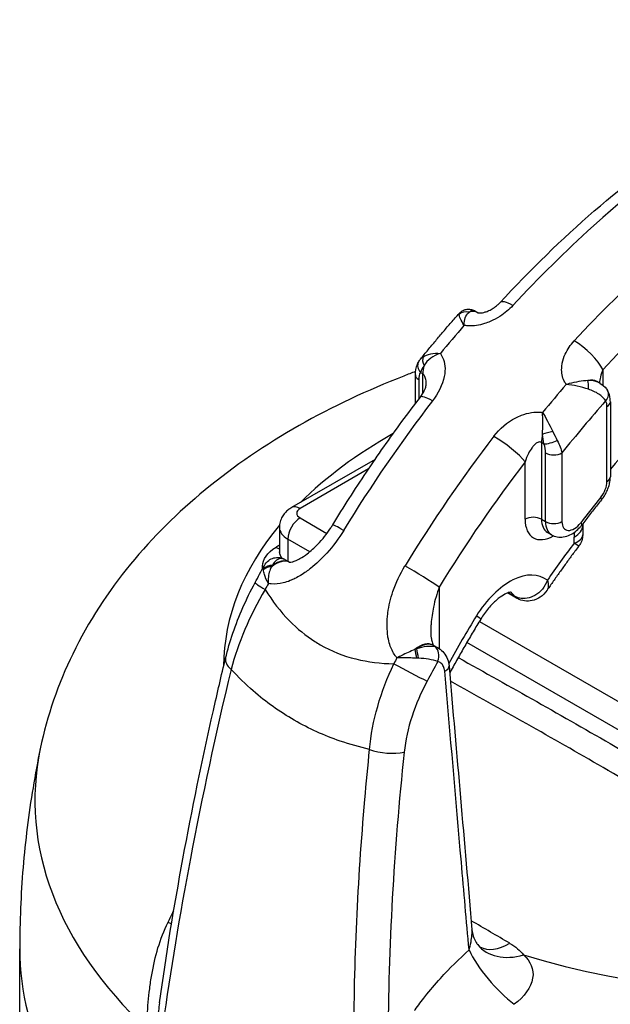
# Model space of a CAD drawing. Header units: millimetres. Extents: x 0 to 5940, y 0 to 4200.
# Tile 8 of 54: x 453 to 520, y 680 to 790. Entities that reach past the tile are written whole.
import ezdxf

# ---------------------------------------------------------------- set-up
doc = ezdxf.new("R2010")
doc.units = ezdxf.units.MM
doc.header["$LTSCALE"] = 50
doc.layers.add('02-LINIE-035', color=2, linetype='CONTINUOUS')

msp = doc.modelspace()

# ---------------------------------------------------------------- linework, layer by layer
at = {"layer": '02-LINIE-035'}
for p, q in [((502.66, 757.47), (502.66, 757.47)), ((504.43, 757.76), (504.79, 757.55)), ((515.03, 753.67), (515.03, 753.67)), ((514.51, 752.71), (514.51, 752.71)), ((500.97, 752.09), (500.97, 752.09)), ((497.75, 747.35), (497.75, 750.57)), ((498.59, 750.68), (498.31, 750.84)), ((498.46, 751.2), (498.46, 751.2)), ((498.59, 748.49), (498.59, 750.68)), ((518.82, 751.16), (518.82, 749.43)), ((498.13, 750.04), (498.13, 747.85)), ((518.53, 749.62), (518.14, 749.84)), ((518.44, 749.67), (518.44, 749.67)), ((519.28, 738.6), (519.28, 747.03)), ((519.66, 747.56), (519.66, 739.13)), ((512.2, 742.82), (511.92, 742.98)), ((511.92, 742.98), (511.92, 734.35)), ((512.38, 734.09), (512.38, 741.81)), ((514.22, 741.81), (514.22, 734.09)), ((493.23, 741.08), (483.83, 735.66)), ((510.08, 734.35), (510.08, 740.79)), ((492.49, 740), (484.8, 735.56)), ((484.8, 734.5), (487.81, 732.76)), ((511.92, 734.35), (512.38, 734.09)), ((516.55, 733.66), (516.55, 732.59)), ((482.47, 733.44), (482.47, 730.68)), ((513.05, 732.6), (512.59, 732.87)), ((483.43, 732.11), (483.43, 729.63)), ((485.88, 730.69), (483.43, 732.11)), ((515.6, 731.67), (515.6, 732.34)), ((483.6, 729.52), (483.61, 729.52)), ((487.2, 729.93), (487.2, 729.93)), ((485.33, 728.35), (485.33, 728.35)), ((481.22, 727.66), (481.22, 727.66)), ((481.99, 727.07), (481.99, 727.07)), ((500.43, 726.73), (500.43, 719.8)), ((509.11, 725.5), (508.12, 726.07)), ((508.88, 725.72), (508.21, 726.1)), ((494.99, 725.44), (494.99, 725.44)), ((500.08, 725.68), (500.08, 725.68)), ((499.53, 722.81), (499.53, 722.81)), ((504.94, 722.87), (558.34, 692.04)), ((556.96, 689.65), (503.53, 720.5)), ((499.83, 720.16), (499.76, 720.2)), ((497.02, 718.77), (497.02, 718.77)), ((500.43, 718.3), (500.43, 718.3)), ((471.78, 692.5), (471.78, 692.5)), ((453.28, 667.96), (453.28, 686.07)), ((468.99, 680.02), (468.99, 680.01))]:
    msp.add_line(p, q, dxfattribs=at)
for centre, major_axis, ratio, start_param, end_param in [((536.28, 701.33), (48.75, 84.44), 0.57735, 0.373881, 1.196915), ((543.18, 697.35), (48.75, 84.44), 0.57735, 0.373881, 1.196915), ((545.47, 696.02), (47.13, 81.62), 0.57735, 0.373881, 1.196915), ((509.62, 756.47), (-2.39, 2.21), 0.29821, 5.361994, 6.283185), ((509.62, 756.47), (-2.39, 2.21), 0.29821, 0.000001, 0.000073), ((503.56, 756.47), (-1.23, 0.41), 0.915067, 4.814936, 5.792637), ((503.19, 754.73), (1.63, 2.81), 0.57735, 0.014661, 0.513636), ((533.98, 702.65), (-48.75, -84.44), 0.57735, 4.389576, 4.433121), ((516.52, 752.49), (-2.39, 2.21), 0.29821, 3.791198, 5.361994), ((499.59, 751.77), (-0.81, 1.01), 0.631812, 0.263609, 1.24131), ((499.23, 751.37), (-1.13, 0.63), 0.772096, 0.000073, 1.139656), ((500.89, 752), (1.63, 2.81), 0.57735, 2.025798, 2.356194), ((499.05, 750.57), (-1.3, 0), 0.57735, 0.000051, 0.785398), ((500.25, 748.54), (1.64, -2.63), 0.511331, 3.415522, 3.827513), ((545.47, 696.02), (48.75, 84.44), 0.57735, 1.247984, 1.291528), ((516.52, 747.03), (1.63, 2.81), 0.57735, 0, 0.513636), ((516.89, 748.78), (-0.14, -1.29), 0.228407, 1.73916, 2.716861), ((500.89, 746.1), (-2.58, 1.98), 0.182625, 5.340016, 6.282955), ((500.89, 746.1), (-2.58, 1.98), 0.182625, 6.282955, 6.283185), ((518.22, 748.18), (1.13, 0.64), 0.7722, 5.143099, 6.283185), ((518.22, 748.18), (1.13, 0.64), 0.7722, 6.283184, 6.283475), ((536.28, 701.33), (-48.75, -84.44), 0.57735, 4.486812, 4.669125), ((547.77, 694.69), (-47.12, -81.62), 0.57735, 4.371136, 4.454576), ((517.9, 746.23), (0.98, 1.69), 0.57735, 5.497787, 5.952278), ((518.36, 747.56), (1.3, 0), 0.57735, 5.497787, 6.283185), ((539.73, 717.78), (63.53, 0), 0.57735, 2.346202, 2.61457), ((543.18, 697.35), (48.75, 84.44), 0.57735, 1.345219, 1.527532), ((507.79, 742.12), (-2.58, 1.98), 0.182625, 3.76922, 5.340016), ((514.22, 744.31), (1.63, 2.81), 0.57735, 2.025798, 2.356194), ((512.92, 744.07), (1.26, 0.31), 0.054848, 1.338915, 2.316616), ((513.12, 743.35), (1.23, 0.42), 0.265582, 3.783665, 5.10744), ((510.26, 742.76), (-1.51, 2.3), 0.648484, 3.922022, 4.334013), ((513.3, 742.34), (-1.3, 0), 0.57735, 0.785398, 2.356194), ((545.47, 696.02), (-47.13, -81.62), 0.57735, 4.486812, 4.669125), ((518.36, 739.13), (1.3, 0), 0.57735, 5.497787, 6.283185), ((517.9, 737.81), (0.98, 1.69), 0.57735, 4.446188, 5.497787), ((484.8, 733.97), (-0.97, 1.69), 0.57735, 5.497787, 6.283185), ((547.77, 694.69), (41.6, 72.05), 0.57735, 1.304595, 1.349138), ((517.66, 737.35), (1.01, -0.82), 0.214794, 0, 0.632482), ((485.72, 735.03), (-1.3, 0), 0.57735, 5.497787, 7.068583), ((539.73, 717.78), (63.53, 0), 0.57735, 4.223791, 6.771784), ((539.73, 717.78), (-63.53, 0), 0.57735, 5.834613, 6.281219), ((484.8, 732.91), (0.98, 1.69), 0.57735, 0.785398, 2.356194), ((491.24, 732.04), (-2.77, 1.69), 0.035314, 5.32831, 6.283185), ((491.24, 732.04), (-2.77, 1.69), 0.035314, 0.000006, 0.000014), ((511, 733.82), (1.3, 0), 0.57735, 0.785398, 2.356194), ((513.3, 736.21), (-2.28, -3.94), 0.57735, 5.497787, 7.063668), ((514.22, 735.68), (-1.63, -2.81), 0.57735, 5.497787, 6.283185), ((513.3, 734.62), (-1.3, 0), 0.57735, 0.785398, 2.356194), ((514.68, 735.42), (-1.63, -2.81), 0.57735, 5.497787, 6.283185), ((515.6, 734.88), (-0.98, -1.69), 0.57735, 5.497787, 7.632323), ((513.3, 733.66), (3.25, 0), 0.57735, 5.497787, 6.283185), ((515.42, 734.49), (1.03, -0.79), 0.179505, 0, 0.627204), ((485.72, 733.44), (-3.25, 0), 0.57735, 0, 0.785398), ((521.11, 735.52), (3.9, 6.75), 0.57735, 2.271931, 2.356194), ((451.01, -1164.78), (1234.92, 2022.29), 0.560465, 0.809457, 0.809684), ((545.47, 696.02), (38.67, 66.99), 0.57735, 1.363241, 1.430449), ((482.05, 732.8), (-0.99, 1.68), 0.571393, 2.375198, 2.655651), ((481.8, 728.18), (-1.27, 0.26), 0.744342, 4.95737, 5.900022), ((482.05, 726.67), (1.63, 2.81), 0.57735, 0.037529, 0.980206), ((483.14, 726.29), (0.41, -3.73), 0.514355, 3.776186, 3.83706), ((481.98, 726.71), (1.62, 2.81), 0.57735, 0, 0.916477), ((482.28, 728.74), (0.15, 1.29), 0.876883, 6.283118, 6.283408), ((482.28, 728.74), (0.15, 1.29), 0.876883, 5.959402, 6.283119), ((481.78, 728.08), (-1.29, 0.19), 0.714896, 4.958318, 5.823433), ((483.02, 726.23), (-2.09, 3.11), 0.329742, 0.421911, 0.482726), ((498.13, 728.06), (-2.77, 1.69), 0.035314, 3.757514, 5.32831), ((508.35, 720.97), (3.9, 6.75), 0.57735, 6.19328, 7.814518), ((482.59, 725.69), (-2.86, 1.54), 0.052609, 0, 0.954648), ((531.56, 704.06), (-49.15, -84.2), 0.566028, 4.768395, 4.776132), ((482.05, 728.6), (-0.94, -1.7), 0.590119, 0.867385, 0.867391), ((506.06, 722.3), (2.27, 3.94), 0.57735, 6.001009, 6.229117), ((510.08, 727.19), (-0.98, -1.69), 0.57735, 6.001009, 6.283185), ((510.08, 727.19), (-0.98, -1.69), 0.57735, 0, 0.000019), ((545.47, 696.02), (42.58, 73.74), 0.57735, 1.531332, 1.604262), ((502.31, 724.82), (2.78, -1.69), 0.032214, 0, 0.615847), ((498.13, 717.38), (1.63, 2.81), 0.57735, 0.00195, 0.980206), ((498.2, 717.34), (1.63, 2.81), 0.57735, 0, 0.916477), ((497.8, 717.83), (-3.41, -1.57), 0.480695, 4.464921, 4.525795), ((497.87, 718.79), (0.24, -1.28), 0.002112, 3.886894, 4.752009), ((498.02, 718.82), (0.21, -1.28), 0.049348, 1.493131, 2.435784), ((498.13, 717.38), (1.63, 2.81), 0.57735, 0, 0.00195), ((499.44, 718.84), (0.32, 1.26), 0.708533, 4.516071, 6.050082), ((479.58, 717.99), (-3.16, 0.76), 0.484148, 0.000009, 0.765102), ((479.58, 717.99), (-3.16, 0.76), 0.484148, 0.000492, 0.0005), ((547.88, 694.64), (48.33, 84.67), 0.588554, 1.621188, 1.628925), ((497.05, 717.35), (-2.88, 1.51), 0.046872, 0.954244, 2.372268), ((497.81, 717.69), (-3.74, 0.14), 0.281208, 4.644695, 4.70551), ((550.41, 692.69), (-47.66, -83.38), 0.586247, 4.739455, 4.765471), ((500.24, 717.76), (1.3, 0.11), 0.513484, 5.347582, 6.283185), ((500.24, 717.76), (1.3, 0.11), 0.513484, 0.000019, 0.000063), ((539.73, 717.78), (-63.53, 0), 0.57735, 0.080916, 0.08092), ((539.73, 674.39), (80.6, 0), 0.57735, 2.050103, 2.050333), ((539.73, 672.8), (-78.65, 0), 0.57735, 5.156667, 5.157034), ((539.73, 672.8), (78, 0), 0.57735, 2.011978, 2.012354), ((539.73, 702.74), (-84.74, 0), 0.57735, 6.163705, 6.833678), ((494.51, 709.37), (-3.23, 0.34), 0.396001, 0.982871, 2.271001), ((539.73, 702.74), (84.74, 0), 0.57735, 4.161897, 6.402666), ((539.73, 704.86), (-20.8, 0), 0.57735, 6.160909, 6.165817), ((539.73, 703.58), (-20.8, 0), 0.57735, 6.068929, 6.073494), ((465.62, 691.12), (-5.76, 3.01), 0.044483, 3.774971, 3.884302), ((330.06, -1322.88), (989.84, -2145.64), 0.632179, 2.404801, 2.4074), ((539.73, 686.07), (-86.45, 0), 0.57735, 0, 0.577313), ((509.83, 690.61), (-5.08, -4.06), 0.728972, 0.000152, 1.056604), ((508.27, 691.92), (-3.28, -5.61), 0.573477, 0.005462, 0.814031), ((507.86, 683.61), (4.31, -4.87), 0.317939, 3.956849, 5.278377)]:
    msp.add_ellipse(centre, major_axis=major_axis, ratio=ratio, start_param=start_param, end_param=end_param, dxfattribs=at)
for points, knots in [([(507.24, 758.67), (510.67, 762.38), (514.22, 765.84), (521.5, 772.16), (525.23, 775.02), (532.75, 780.09), (536.55, 782.28), (544.14, 785.94), (547.94, 787.41), (555.42, 789.55), (559.11, 790.23), (562.7, 790.49)], [5.8716685, 5.8716685, 5.8716685, 5.8716685, 6.0362752, 6.0362752, 6.2008819, 6.2008819, 6.3654887, 6.3654887, 6.5300954, 6.5300954, 6.6947022, 6.6947022, 6.6947022, 6.6947022]), ([(569.89, 768.85), (566.9, 768.93), (563.72, 768.58), (557.08, 767.03), (553.63, 765.81), (546.6, 762.54), (543.02, 760.47), (535.89, 755.57), (532.35, 752.72), (525.72, 746.62), (522.62, 743.42), (519.66, 739.99)], [5.8021221, 5.8021221, 5.8021221, 5.8021221, 5.9945474, 5.9945474, 6.1869727, 6.1869727, 6.379398, 6.379398, 6.5718232, 6.5718232, 6.748362, 6.748362, 6.748362, 6.748362]), ([(502.66, 757.47), (502.76, 757.59), (502.88, 757.69), (503.16, 757.85), (503.31, 757.91), (503.62, 757.96), (503.78, 757.96), (504.09, 757.91), (504.24, 757.86), (504.39, 757.79), (504.39, 757.78), (504.4, 757.78)], [0, 0, 0, 0, 0.0781181, 0.0781181, 0.1544699, 0.1544699, 0.2299652, 0.2299652, 0.3053778, 0.3053778, 0.3094394, 0.3094394, 0.3094394, 0.3094394]), ([(508.7, 758.37), (508.28, 757.91), (507.79, 757.5), (507.25, 757.15), (506.9, 756.93), (506.54, 756.74), (506.17, 756.58), (505.96, 756.49), (505.74, 756.41), (505.52, 756.34), (504.91, 756.15), (504.3, 756.06), (503.72, 756.08), (503.59, 756.09), (503.46, 756.1), (503.33, 756.12), (503.29, 756.12), (503.25, 756.13), (503.22, 756.13)], [0, 0, 0, 0, 0.306395, 0.306395, 0.306395, 0.5, 0.5, 0.5, 0.610594, 0.610594, 0.610594, 0.910773, 0.910773, 0.910773, 0.979965, 0.979965, 0.979965, 1, 1, 1, 1]), ([(504.78, 757.56), (504.78, 757.56), (504.78, 757.56), (504.78, 757.56), (504.8, 757.55), (504.9, 757.54), (504.96, 757.53), (505.11, 757.54), (505.2, 757.55), (505.39, 757.58), (505.5, 757.61), (505.74, 757.68), (505.88, 757.74), (506.18, 757.87), (506.34, 757.96), (506.68, 758.18), (506.85, 758.3), (507.08, 758.51), (507.16, 758.59), (507.24, 758.67)], [0.0612237, 0.0612237, 0.0612237, 0.0612237, 0.0667296, 0.0667296, 0.1269097, 0.1269097, 0.1807125, 0.1807125, 0.2327356, 0.2327356, 0.2889057, 0.2889057, 0.3565845, 0.3565845, 0.4415029, 0.4415029, 0.5415251, 0.5415251, 0.5999234, 0.5999234, 0.5999234, 0.5999234]), ([(498.34, 752.35), (498.61, 752.7), (498.89, 753.04), (499.46, 753.73), (499.74, 754.07), (500.32, 754.76), (500.61, 755.11), (501.19, 755.79), (501.48, 756.13), (502.07, 756.8), (502.36, 757.14), (502.66, 757.47)], [5.7631005, 5.7631005, 5.7631005, 5.7631005, 5.77719567, 5.77719567, 5.79159793, 5.79159793, 5.80600019, 5.80600019, 5.82040245, 5.82040245, 5.83480471, 5.83480471, 5.83480471, 5.83480471]), ([(503.22, 756.13), (503.22, 756.78), (503.4, 757.32), (503.74, 757.59), (503.76, 757.61), (503.78, 757.62), (503.81, 757.64)], [0, 0, 0, 0, 0.939344, 0.939344, 0.939344, 1, 1, 1, 1]), ([(503.81, 757.64), (503.96, 757.79), (504.13, 757.85), (504.29, 757.82), (504.33, 757.81), (504.38, 757.79), (504.43, 757.76)], [0, 0, 0, 0, 0.4821138, 0.4821138, 0.4821138, 0.6173022, 0.6173022, 0.6173022, 0.6173022]), ([(514.71, 749.5), (514.62, 749.62), (514.54, 749.74), (514.48, 749.87), (514.26, 750.31), (514.17, 750.81), (514.19, 751.33), (514.2, 751.52), (514.22, 751.71), (514.26, 751.91), (514.33, 752.24), (514.44, 752.58), (514.6, 752.91), (514.84, 753.44), (515.18, 753.93), (515.6, 754.39)], [0, 0, 0, 0, 0.089157, 0.089157, 0.089157, 0.389381, 0.389381, 0.389381, 0.5, 0.5, 0.5, 0.693605, 0.693605, 0.693605, 1, 1, 1, 1]), ([(500.56, 752.98), (500.95, 752.43), (501.12, 751.74), (501.07, 751.01), (501.06, 750.81), (501.03, 750.6), (500.99, 750.4), (500.8, 749.45), (500.33, 748.5), (499.67, 747.65)], [0, 0, 0, 0, 0.392187, 0.392187, 0.392187, 0.5, 0.5, 0.5, 1, 1, 1, 1]), ([(497.75, 750.57), (497.75, 750.99), (497.82, 751.41), (498.02, 751.86), (498.06, 751.93), (498.1, 752)], [0.0000065, 0.0000065, 0.0000065, 0.0000065, 0.2156807, 0.2156807, 0.2579024, 0.2579024, 0.2579024, 0.2579024]), ([(497.77, 750.95), (497.33, 750.78), (496.89, 750.62), (488.27, 747.25), (480.68, 743.06), (468.04, 732.64), (462.79, 726.52), (457.62, 715.87), (456.36, 712.29), (455.59, 708.57)], [6.072469, 6.072469, 6.072469, 6.072469, 6.0920305, 6.0920305, 6.457626, 6.457626, 6.7953469, 6.7953469, 6.9491027, 6.9491027, 6.9491027, 6.9491027]), ([(498.97, 749.53), (498.97, 749.66), (498.97, 749.79), (498.95, 749.92), (498.93, 750.09), (498.89, 750.25), (498.82, 750.4), (498.8, 750.45), (498.77, 750.51), (498.73, 750.55), (498.69, 750.6), (498.64, 750.65), (498.59, 750.68)], [0.6252702, 0.6252702, 0.6252702, 0.6252702, 0.7361303, 0.7361303, 0.7361303, 0.8817592, 0.8817592, 0.8817592, 0.9381904, 0.9381904, 0.9381904, 1, 1, 1, 1]), ([(518.82, 751.16), (518.7, 750.9), (518.61, 750.62), (518.55, 750.34), (518.55, 750.33), (518.54, 750.32), (518.54, 750.31), (518.49, 750.1), (518.46, 749.89), (518.44, 749.67)], [0, 0, 0, 0, 0.2863778, 0.2863778, 0.2863778, 0.2956402, 0.2956402, 0.2956402, 0.508708, 0.508708, 0.508708, 0.508708]), ([(498.31, 748.08), (498.49, 748.31), (498.64, 748.56), (498.8, 748.89), (498.85, 748.99), (498.9, 749.16), (498.92, 749.23), (498.96, 749.39), (498.97, 749.48), (498.97, 749.52), (498.97, 749.53), (498.97, 749.53)], [0, 0, 0, 0, 0.1413332, 0.1413332, 0.2070496, 0.2070496, 0.2588629, 0.2588629, 0.3463711, 0.3463711, 0.3557073, 0.3557073, 0.3557073, 0.3557073]), ([(517.13, 749.94), (516.5, 749.91), (515.74, 749.77), (515.03, 749.59), (514.92, 749.56), (514.81, 749.53), (514.71, 749.5)], [0, 0, 0, 0, 0.865199, 0.865199, 0.865199, 1, 1, 1, 1]), ([(518.52, 749.62), (518.44, 749.67), (518.36, 749.71), (518.27, 749.75), (517.94, 749.88), (517.55, 749.94), (517.13, 749.94)], [0.3818224, 0.3818224, 0.3818224, 0.3818224, 0.5178862, 0.5178862, 0.5178862, 1, 1, 1, 1]), ([(518.52, 749.62), (518.79, 749.47), (519.03, 749.27), (519.26, 748.96), (519.31, 748.89), (519.35, 748.81)], [0, 0, 0, 0, 0.1518432, 0.1518432, 0.1926469, 0.1926469, 0.1926469, 0.1926469]), ([(488.47, 733.73), (489.07, 734.73), (489.69, 735.72), (490.95, 737.68), (491.59, 738.66), (492.89, 740.59), (493.54, 741.55), (494.88, 743.45), (495.55, 744.39), (496.92, 746.25), (497.61, 747.17), (498.31, 748.08)], [5.5410516, 5.5410516, 5.5410516, 5.5410516, 5.5775141, 5.5775141, 5.6139767, 5.6139767, 5.6504392, 5.6504392, 5.6869018, 5.6869018, 5.7233644, 5.7233644, 5.7233644, 5.7233644]), ([(519.14, 747.65), (518.98, 747.92), (518.71, 748.19), (518.35, 748.42), (518.03, 748.64), (517.63, 748.82), (517.2, 748.96)], [0, 0, 0, 0, 0.518172, 0.518172, 0.518172, 1, 1, 1, 1]), ([(519.66, 747.56), (519.66, 747.64), (519.65, 747.73), (519.64, 747.89), (519.63, 747.98), (519.6, 748.14), (519.58, 748.23), (519.53, 748.4), (519.5, 748.48), (519.44, 748.65), (519.4, 748.73), (519.35, 748.81)], [4.712389, 4.712389, 4.712389, 4.712389, 4.8032871, 4.8032871, 4.8941852, 4.8941852, 4.9850833, 4.9850833, 5.0759815, 5.0759815, 5.1668796, 5.1668796, 5.1668796, 5.1668796]), ([(506.56, 743.67), (507.22, 744.52), (508.07, 745.25), (509.04, 745.75), (509.25, 745.86), (509.46, 745.96), (509.68, 746.04), (510.41, 746.32), (511.19, 746.44), (511.9, 746.37), (511.95, 746.36), (512, 746.36), (512.05, 746.35)], [0, 0, 0, 0, 0.5, 0.5, 0.5, 0.607782, 0.607782, 0.607782, 0.97431, 0.97431, 0.97431, 1, 1, 1, 1]), ([(511.92, 742.98), (511.87, 743.01), (511.81, 743.03), (511.76, 743.03), (511.71, 743.04), (511.65, 743.03), (511.6, 743.02), (511.47, 742.99), (511.35, 742.91), (511.24, 742.82), (511.14, 742.74), (511.04, 742.64), (510.95, 742.53), (510.92, 742.49), (510.89, 742.45), (510.86, 742.4), (510.71, 742.2), (510.58, 741.97), (510.46, 741.74), (510.31, 741.44), (510.19, 741.12), (510.08, 740.79)], [0, 0, 0, 0, 0.06181, 0.06181, 0.06181, 0.118241, 0.118241, 0.118241, 0.26387, 0.26387, 0.26387, 0.40093, 0.40093, 0.40093, 0.45041, 0.45041, 0.45041, 0.692235, 0.692235, 0.692235, 1, 1, 1, 1]), ([(518.67, 736.53), (518.79, 736.68), (518.9, 736.83), (519.1, 737.16), (519.19, 737.32), (519.35, 737.67), (519.42, 737.84), (519.53, 738.2), (519.58, 738.38), (519.64, 738.76), (519.66, 738.94), (519.66, 739.13)], [3.66079, 3.66079, 3.66079, 3.66079, 3.87111, 3.87111, 4.081429, 4.081429, 4.291749, 4.291749, 4.502069, 4.502069, 4.712389, 4.712389, 4.712389, 4.712389]), ([(518.67, 736.53), (518.52, 736.35), (518.37, 736.16), (518.07, 735.79), (517.92, 735.6), (517.63, 735.22), (517.48, 735.04), (517.18, 734.66), (517.04, 734.47), (516.74, 734.09), (516.6, 733.9), (516.45, 733.71)], [0.5191971, 0.5191971, 0.5191971, 0.5191971, 0.52810567, 0.52810567, 0.53701423, 0.53701423, 0.54592279, 0.54592279, 0.55483136, 0.55483136, 0.56373992, 0.56373992, 0.56373992, 0.56373992]), ([(483.83, 735.66), (483.7, 735.58), (483.58, 735.5), (483.34, 735.31), (483.22, 735.2), (482.99, 734.94), (482.88, 734.79), (482.69, 734.46), (482.61, 734.27), (482.5, 733.87), (482.47, 733.65), (482.47, 733.44)], [6.2831853, 6.2831853, 6.2831853, 6.2831853, 6.4402649, 6.4402649, 6.5973446, 6.5973446, 6.7544242, 6.7544242, 6.9115038, 6.9115038, 7.0685835, 7.0685835, 7.0685835, 7.0685835]), ([(483.58, 729.52), (483.58, 729.52), (483.58, 729.52), (483.59, 729.52), (483.61, 729.52), (483.69, 729.52), (483.78, 729.53), (483.99, 729.58), (484.11, 729.62), (484.41, 729.74), (484.59, 729.82), (485.05, 730.08), (485.32, 730.26), (486, 730.78), (486.41, 731.15), (487.32, 732.1), (487.81, 732.72), (488.32, 733.5), (488.39, 733.61), (488.47, 733.73)], [0.117799, 0.117799, 0.117799, 0.117799, 0.130174, 0.130174, 0.186792, 0.186792, 0.282567, 0.282567, 0.366249, 0.366249, 0.480903, 0.480903, 0.650273, 0.650273, 0.906783, 0.906783, 1.269207, 1.269207, 1.33394, 1.33394, 1.33394, 1.33394]), ([(513.05, 732.6), (513.25, 732.49), (513.47, 732.41), (513.93, 732.33), (514.16, 732.33), (514.64, 732.4), (514.89, 732.48), (515.34, 732.69), (515.54, 732.82), (515.92, 733.12), (516.09, 733.29), (516.32, 733.54), (516.39, 733.62), (516.45, 733.71)], [2.356194, 2.356194, 2.356194, 2.356194, 2.560446, 2.560446, 2.782058, 2.782058, 3.051885, 3.051885, 3.321713, 3.321713, 3.59154, 3.59154, 3.705333, 3.705333, 3.705333, 3.705333]), ([(489.69, 733.1), (489.13, 732.18), (488.49, 731.33), (487.79, 730.55), (487.22, 729.92), (486.61, 729.34), (485.97, 728.83), (485.81, 728.7), (485.65, 728.58), (485.48, 728.46), (485.07, 728.17), (484.65, 727.91), (484.21, 727.69), (484.03, 727.6), (483.85, 727.52), (483.67, 727.45), (483.41, 727.34), (483.15, 727.26), (482.88, 727.19), (482.43, 727.08), (481.99, 727.04), (481.55, 727.08), (481.44, 727.09), (481.34, 727.1), (481.23, 727.12)], [0, 0, 0, 0, 0.278174, 0.278174, 0.278174, 0.5, 0.5, 0.5, 0.555741, 0.555741, 0.555741, 0.693534, 0.693534, 0.693534, 0.75, 0.75, 0.75, 0.830443, 0.830443, 0.830443, 0.96621, 0.96621, 0.96621, 1, 1, 1, 1]), ([(515.6, 731.67), (516.19, 731.87), (516.55, 732.2), (516.55, 732.59), (516.55, 732.59), (516.55, 732.59)], [0, 0, 0, 0, 0.5, 0.5, 0.5024254, 0.5024254, 0.5024254, 0.5024254]), ([(516.55, 732.59), (516.55, 732.37), (516.51, 732.15), (516.37, 731.73), (516.27, 731.54), (516.14, 731.37)], [0, 0, 0, 0, 0.1028291, 0.1028291, 0.2034883, 0.2034883, 0.2034883, 0.2034883]), ([(480.59, 728.82), (480.58, 728.9), (480.57, 728.99), (480.57, 729.08), (480.57, 729.85), (481.12, 730.63), (482.09, 731.2)], [0.4439876, 0.4439876, 0.4439876, 0.4439876, 0.5, 0.5, 0.5, 1, 1, 1, 1]), ([(482.47, 730.61), (482.47, 730.61), (482.47, 730.62), (482.47, 730.65), (482.47, 730.67), (482.47, 730.68)], [0.3585459, 0.3585459, 0.3585459, 0.3585459, 0.4457921, 0.4457921, 0.4891178, 0.4891178, 0.4891178, 0.4891178]), ([(516.14, 731.37), (515.89, 731.04), (515.65, 730.71), (515.16, 730.06), (514.92, 729.73), (514.44, 729.06), (514.2, 728.73), (513.72, 728.06), (513.48, 727.72), (513.02, 727.05), (512.79, 726.72), (512.56, 726.39)], [0.57246545, 0.57246545, 0.57246545, 0.57246545, 0.5889535, 0.5889535, 0.60544154, 0.60544154, 0.62192958, 0.62192958, 0.63841763, 0.63841763, 0.65462, 0.65462, 0.65462, 0.65462]), ([(480.78, 729.15), (480.89, 729.36), (481.06, 729.56), (481.43, 729.85), (481.64, 729.95), (482.04, 730.05), (482.24, 730.06), (482.43, 730.04)], [0, 0, 0, 0, 0.1285491, 0.1285491, 0.2368365, 0.2368365, 0.3327304, 0.3327304, 0.3327304, 0.3327304]), ([(482.78, 729.93), (482.56, 729.96), (482.34, 729.9), (482.15, 729.75), (481.97, 729.62), (481.81, 729.42), (481.68, 729.17)], [0, 0, 0, 0, 0.517352, 0.517352, 0.517352, 1, 1, 1, 1]), ([(481.23, 727.12), (481.02, 727.48), (480.87, 727.83), (480.78, 728.14), (480.72, 728.33), (480.69, 728.5), (480.69, 728.66)], [0.0000677, 0.0000677, 0.0000677, 0.0000677, 0.6226663, 0.6226663, 0.6226663, 1, 1, 1, 1]), ([(481.6, 729.02), (481.49, 728.83), (481.39, 728.62), (481.33, 728.39), (481.27, 728.17), (481.23, 727.94), (481.22, 727.71), (481.21, 727.61), (481.21, 727.51), (481.21, 727.4), (481.21, 727.36), (481.22, 727.31), (481.22, 727.26), (481.22, 727.24), (481.22, 727.21), (481.22, 727.19), (481.23, 727.18), (481.23, 727.17), (481.23, 727.15), (481.23, 727.15), (481.23, 727.14), (481.23, 727.14), (481.23, 727.14), (481.23, 727.13), (481.23, 727.13), (481.23, 727.13), (481.23, 727.12), (481.23, 727.12)], [0, 0, 0, 0, 0.372379, 0.372379, 0.372379, 0.720983, 0.720983, 0.720983, 0.867591, 0.867591, 0.867591, 0.935969, 0.935969, 0.935969, 0.968822, 0.968822, 0.968822, 0.98477, 0.98477, 0.98477, 0.992543, 0.992543, 0.992543, 0.995838, 0.995838, 0.995838, 1, 1, 1, 1]), ([(495.68, 718.78), (495.61, 718.86), (495.54, 718.95), (495.47, 719.04), (495.21, 719.4), (495.02, 719.82), (494.87, 720.27), (494.79, 720.54), (494.72, 720.81), (494.67, 721.09), (494.64, 721.29), (494.61, 721.49), (494.6, 721.69), (494.55, 722.19), (494.55, 722.7), (494.59, 723.2), (494.61, 723.41), (494.63, 723.61), (494.66, 723.82), (494.76, 724.63), (494.96, 725.45), (495.23, 726.25), (495.57, 727.24), (496.02, 728.2), (496.58, 729.12)], [0, 0, 0, 0, 0.03379, 0.03379, 0.03379, 0.169557, 0.169557, 0.169557, 0.25, 0.25, 0.25, 0.306466, 0.306466, 0.306466, 0.444259, 0.444259, 0.444259, 0.5, 0.5, 0.5, 0.721826, 0.721826, 0.721826, 1, 1, 1, 1]), ([(476.42, 718.75), (476.86, 720.59), (477.53, 722.53), (478.77, 725.36), (479.23, 726.31), (479.73, 727.23)], [0, 0, 0, 0, 0.970901, 0.970901, 1.4554, 1.4554, 1.4554, 1.4554]), ([(512.59, 727.5), (512.45, 727.13), (512.26, 726.8), (512.02, 726.5), (511.77, 726.2), (511.49, 725.96), (511.17, 725.78), (511.12, 725.75), (511.06, 725.72), (511, 725.69), (510.7, 725.55), (510.39, 725.46), (510.08, 725.45), (509.87, 725.43), (509.67, 725.45), (509.47, 725.49), (509.26, 725.54), (509.06, 725.61), (508.88, 725.72)], [0, 0, 0, 0, 0.228949, 0.228949, 0.228949, 0.460335, 0.460335, 0.460335, 0.5, 0.5, 0.5, 0.713444, 0.713444, 0.713444, 0.852914, 0.852914, 0.852914, 1, 1, 1, 1]), ([(512.59, 727.5), (512.67, 727.23), (512.7, 726.98), (512.68, 726.78), (512.66, 726.61), (512.62, 726.48), (512.55, 726.37)], [0, 0, 0, 0, 0.2287555, 0.2287555, 0.2287555, 0.4048978, 0.4048978, 0.4048978, 0.4048978]), ([(480.87, 726.46), (481.67, 725.17), (482.59, 723.97), (483.62, 722.92), (484.49, 722.04), (485.43, 721.27), (486.45, 720.61), (486.65, 720.49), (486.85, 720.37), (487.05, 720.25), (487.05, 720.25), (487.06, 720.25), (487.06, 720.24), (488.31, 719.52), (489.64, 719), (491.04, 718.65), (492.43, 718.3), (493.87, 718.14), (495.33, 718.11)], [0, 0, 0, 0, 0.250151, 0.250151, 0.250151, 0.459302, 0.459302, 0.459302, 0.5, 0.5, 0.5, 0.500476, 0.500476, 0.500476, 0.751079, 0.751079, 0.751079, 1, 1, 1, 1]), ([(500.43, 726.73), (500.16, 726), (499.95, 725.26), (499.78, 724.48), (499.66, 723.87), (499.56, 723.24), (499.52, 722.62), (499.5, 722.47), (499.49, 722.32), (499.49, 722.18), (499.48, 722.03), (499.48, 721.87), (499.48, 721.72)], [0, 0, 0, 0, 0.279238, 0.279238, 0.279238, 0.5, 0.5, 0.5, 0.5520018, 0.5520018, 0.5520018, 0.6051879, 0.6051879, 0.6051879, 0.6051879]), ([(508.53, 726.17), (508.53, 726.17), (508.53, 726.17), (508.51, 726.17), (508.41, 726.17), (508.06, 726.05), (507.86, 725.96), (507.4, 725.69), (507.13, 725.5), (506.56, 725), (506.26, 724.7), (505.66, 723.99), (505.36, 723.58), (505.1, 723.14), (505.09, 723.13), (505.09, 723.13)], [5.78491, 5.78491, 5.78491, 5.78491, 5.804054, 5.804054, 6.079387, 6.079387, 6.298431, 6.298431, 6.525913, 6.525913, 6.769351, 6.769351, 7.025747, 7.025747, 7.02912, 7.02912, 7.02912, 7.02912]), ([(512.55, 726.37), (512.34, 726.07), (512.08, 725.8), (511.51, 725.41), (511.2, 725.28), (510.6, 725.15), (510.3, 725.14), (509.75, 725.22), (509.48, 725.3), (509.19, 725.45), (509.15, 725.47), (509.11, 725.5)], [0, 0, 0, 0, 0.1770256, 0.1770256, 0.3332703, 0.3332703, 0.4682959, 0.4682959, 0.5962216, 0.5962216, 0.619323, 0.619323, 0.619323, 0.619323]), ([(505.09, 723.13), (504.8, 722.66), (504.52, 722.19), (503.96, 721.24), (503.68, 720.76), (503.13, 719.81), (502.86, 719.33), (502.32, 718.37), (502.05, 717.89), (501.72, 717.29), (501.66, 717.18), (501.6, 717.06)], [0.74593423, 0.74593423, 0.74593423, 0.74593423, 0.7657837, 0.7657837, 0.78563316, 0.78563316, 0.80548262, 0.80548262, 0.82533209, 0.82533209, 0.82998768, 0.82998768, 0.82998768, 0.82998768]), ([(499.48, 721.72), (499.48, 721.48), (499.49, 721.25), (499.55, 720.87), (499.58, 720.7), (499.65, 720.47), (499.68, 720.39), (499.75, 720.25), (499.78, 720.2), (499.8, 720.17)], [0, 0, 0, 0, 0.1221972, 0.1221972, 0.2234676, 0.2234676, 0.2902548, 0.2902548, 0.3725444, 0.3725444, 0.3725444, 0.3725444]), ([(497.69, 719.73), (497.44, 719.62), (497.18, 719.5), (496.92, 719.38), (496.69, 719.27), (496.45, 719.16), (496.22, 719.05), (496.12, 719), (496.02, 718.95), (495.93, 718.91), (495.89, 718.89), (495.84, 718.86), (495.8, 718.84), (495.78, 718.83), (495.76, 718.82), (495.74, 718.81), (495.73, 718.8), (495.72, 718.8), (495.71, 718.79), (495.7, 718.79), (495.7, 718.79), (495.69, 718.79), (495.69, 718.79), (495.69, 718.79), (495.69, 718.78), (495.68, 718.78), (495.68, 718.78), (495.68, 718.78)], [0, 0, 0, 0, 0.372379, 0.372379, 0.372379, 0.720983, 0.720983, 0.720983, 0.867591, 0.867591, 0.867591, 0.935969, 0.935969, 0.935969, 0.968822, 0.968822, 0.968822, 0.98477, 0.98477, 0.98477, 0.992543, 0.992543, 0.992543, 0.995838, 0.995838, 0.995838, 1, 1, 1, 1]), ([(499.96, 720.01), (499.68, 720.07), (499.35, 720.08), (498.98, 720.04), (498.64, 720), (498.27, 719.92), (497.9, 719.8)], [0, 0, 0, 0, 0.517352, 0.517352, 0.517352, 1, 1, 1, 1]), ([(500.35, 719.85), (500.58, 719.72), (500.78, 719.54), (501.12, 719.13), (501.26, 718.89), (501.45, 718.39), (501.51, 718.13), (501.53, 717.87)], [0, 0, 0, 0, 0.1340374, 0.1340374, 0.2688492, 0.2688492, 0.3989393, 0.3989393, 0.3989393, 0.3989393]), ([(468.99, 680.02), (470.48, 690.63), (472.51, 701.62), (475.49, 714.81), (475.94, 716.78), (476.42, 718.75)], [0, 0, 0, 0, 6.126535, 6.126535, 7.195638, 7.195638, 7.195638, 7.195638]), ([(497.87, 718.74), (497.58, 718.75), (497.29, 718.76), (497.01, 718.77), (496.54, 718.78), (496.08, 718.78), (495.68, 718.78)], [0, 0, 0, 0, 0.3773337, 0.3773337, 0.3773337, 0.9999323, 0.9999323, 0.9999323, 0.9999323]), ([(500.25, 718.37), (499.97, 718.46), (499.63, 718.55), (499.24, 718.61), (498.88, 718.67), (498.49, 718.71), (498.1, 718.73)], [0, 0, 0, 0, 0.517979, 0.517979, 0.517979, 1, 1, 1, 1]), ([(501.05, 717.29), (501.03, 717.48), (500.99, 717.65), (500.91, 717.81), (500.84, 717.96), (500.74, 718.09), (500.62, 718.18), (500.51, 718.27), (500.39, 718.33), (500.25, 718.37)], [0, 0, 0, 0, 0.346227, 0.346227, 0.346227, 0.692595, 0.692595, 0.692595, 1, 1, 1, 1]), ([(502.56, 718.81), (508.44, 715.53), (514.32, 712.21), (520.2, 708.82), (526.33, 705.28), (532.45, 701.66), (538.58, 698), (544.71, 694.34), (550.84, 690.65), (556.96, 686.95)], [0.2602461, 0.2602461, 0.2602461, 0.2602461, 0.5, 0.5, 0.5, 0.7500003, 0.7500003, 0.7500003, 1, 1, 1, 1]), ([(477.04, 717.48), (475.31, 710.28), (473.78, 703.18), (472.46, 696.21), (471.26, 689.86), (470.23, 683.62), (469.37, 677.5), (469, 674.84), (468.66, 672.19), (468.36, 669.57), (467.94, 665.94), (467.58, 662.36), (467.29, 658.83)], [0, 0, 0, 0, 0.349626, 0.349626, 0.349626, 0.668314, 0.668314, 0.668314, 0.80729, 0.80729, 0.80729, 1, 1, 1, 1]), ([(492.61, 708.49), (491.49, 708.75), (490.39, 709.05), (489.31, 709.42), (487.5, 710.04), (485.79, 710.81), (484.14, 711.76), (484.14, 711.76), (484.13, 711.76), (484.12, 711.77), (482.49, 712.71), (480.96, 713.81), (479.53, 715.06), (478.66, 715.82), (477.83, 716.63), (477.04, 717.48)], [0.0000033, 0.0000033, 0.0000033, 0.0000033, 0.1862605, 0.1862605, 0.1862605, 0.4985428, 0.4985428, 0.4985428, 0.5, 0.5, 0.5, 0.8111526, 0.8111526, 0.8111526, 1, 1, 1, 1]), ([(503.78, 685.95), (503.49, 689.24), (503.2, 692.53), (502.3, 702.98), (501.67, 710.13), (501.05, 717.29)], [0, 0, 0, 0, 0.315066, 0.315066, 1, 1, 1, 1]), ([(555.57, 684.59), (549.45, 688.29), (543.33, 691.98), (537.21, 695.64), (531.09, 699.3), (524.98, 702.92), (518.85, 706.45), (513.13, 709.76), (507.4, 712.98), (501.68, 716.17)], [0, 0, 0, 0, 0.2500941, 0.2500941, 0.2500941, 0.5000002, 0.5000002, 0.5000002, 0.7336363, 0.7336363, 0.7336363, 0.7336363]), ([(455.59, 708.57), (455.29, 707.13), (455.02, 705.66), (454.53, 702.71), (454.31, 701.23), (453.94, 698.23), (453.78, 696.72), (453.53, 693.69), (453.44, 692.17), (453.31, 689.12), (453.28, 687.6), (453.28, 686.07)], [0.6659174, 0.6659174, 0.6659174, 0.6659174, 0.6898136, 0.6898136, 0.7137097, 0.7137097, 0.7376059, 0.7376059, 0.761502, 0.761502, 0.7853982, 0.7853982, 0.7853982, 0.7853982]), ([(492.55, 644.25), (491.4, 654.45), (490.84, 664.95), (490.84, 675.6), (490.85, 684.56), (491.27, 693.64), (492.07, 702.85), (492.23, 704.73), (492.41, 706.61), (492.61, 708.49)], [0, 0, 0, 0, 0.497038, 0.497038, 0.497038, 0.91486, 0.91486, 0.91486, 1, 1, 1, 1]), ([(496.49, 708.17), (495.31, 697.13), (494.71, 686.29), (494.68, 675.63), (494.68, 675.24), (494.68, 674.86), (494.68, 674.47)], [0, 0, 0, 0, 0.965203, 0.965203, 0.965203, 1, 1, 1, 1]), ([(467.51, 677.15), (467.58, 678.1), (467.64, 679.1), (467.73, 680.1), (467.78, 680.59), (467.83, 681.09), (467.89, 681.59), (467.95, 682.12), (468.03, 682.64), (468.12, 683.16), (468.47, 685.2), (469.03, 687.19), (469.95, 689.07)], [0, 0, 0, 0, 0.248443, 0.248443, 0.248443, 0.371015, 0.371015, 0.371015, 0.499544, 0.499544, 0.499544, 1, 1, 1, 1]), ([(503.78, 685.95), (503.86, 686.24), (503.94, 686.54), (504, 686.85), (504.05, 687.11), (504.09, 687.38), (504.11, 687.64), (504.11, 687.65), (504.11, 687.65), (504.11, 687.66), (504.12, 687.84), (504.12, 688.03), (504.11, 688.21)], [0, 0, 0, 0, 0.3155533, 0.3155533, 0.3155533, 0.5838643, 0.5838643, 0.5838643, 0.5894436, 0.5894436, 0.5894436, 0.776291, 0.776291, 0.776291, 0.776291]), ([(504.11, 688.21), (504.15, 687.75), (504.32, 687.24), (504.61, 686.74), (504.69, 686.64), (504.75, 686.55)], [0, 0, 0, 0, 0.3511221, 0.3511221, 0.4533857, 0.4533857, 0.4533857, 0.4533857]), ([(504.75, 686.55), (504.82, 686.47), (504.88, 686.4), (504.97, 686.33), (505, 686.3), (505.01, 686.29), (505.02, 686.29), (505.02, 686.29)], [0.0001817, 0.0001817, 0.0001817, 0.0001817, 0.1127797, 0.1127797, 0.1964304, 0.1964304, 0.229122, 0.229122, 0.229122, 0.229122]), ([(497.66, 679.16), (497.68, 679.18), (497.69, 679.21), (497.71, 679.23), (498.07, 679.73), (498.44, 680.22), (498.83, 680.7), (499.39, 681.41), (499.97, 682.1), (500.57, 682.76), (501.6, 683.89), (502.67, 684.96), (503.78, 685.95)], [0, 0, 0, 0, 0.009223, 0.009223, 0.009223, 0.207241, 0.207241, 0.207241, 0.5, 0.5, 0.5, 1, 1, 1, 1]), ([(509.91, 685.4), (510.68, 684.67), (511.11, 683.78), (510.93, 682.77), (510.76, 681.75), (509.98, 680.69), (508.86, 679.84)], [0, 0, 0, 0, 0.5, 0.5, 0.5, 1, 1, 1, 1]), ([(468.99, 680.01), (468.95, 679.71), (468.91, 679.42), (468.87, 679.12), (468.8, 678.58), (468.73, 678.05), (468.67, 677.52), (468.6, 676.98), (468.54, 676.45), (468.48, 675.93)], [0.6621455, 0.6621455, 0.6621455, 0.6621455, 0.7349303, 0.7349303, 0.7349303, 0.86684, 0.86684, 0.86684, 1, 1, 1, 1])]:
    msp.add_open_spline(points, degree=3, knots=knots, dxfattribs=at)
for points in [[(502.65, 757.37), (502.64, 757.42), (502.64, 757.46), (502.66, 757.47)], [(503.22, 756.13), (502.88, 756.71), (502.67, 757.16), (502.65, 757.37)], [(504.43, 757.76), (504.43, 757.76), (504.43, 757.76), (504.43, 757.76)], [(498.32, 752.33), (498.4, 752.43), (498.51, 752.53), (498.63, 752.61)], [(498.63, 752.61), (499.09, 752.92), (499.78, 753.05), (500.56, 752.99)], [(500.56, 752.99), (499.77, 752.74), (499.08, 752.25), (498.72, 751.61)], [(498.1, 752), (498.16, 752.12), (498.23, 752.23), (498.32, 752.33)], [(498.72, 751.61), (498.53, 751.35), (498.39, 751.1), (498.31, 750.84)], [(498.97, 749.53), (498.97, 749.53), (498.97, 749.53), (498.97, 749.53)], [(517.2, 748.96), (516.39, 749.24), (515.49, 749.43), (514.71, 749.5)], [(512.05, 746.35), (512.4, 745.77), (512.81, 745), (513.19, 744.21)], [(512.05, 743.91), (512.06, 744.76), (512.06, 745.65), (512.05, 746.35)], [(512.2, 742.82), (512.13, 743.16), (512.08, 743.53), (512.05, 743.91)], [(513.19, 744.21), (513.36, 743.86), (513.53, 743.53), (513.7, 743.21)], [(513.7, 743.21), (513.96, 742.72), (514.14, 742.24), (514.22, 741.81)], [(516.55, 733.84), (516.55, 733.78), (516.55, 733.72), (516.55, 733.66)], [(516.55, 732.59), (516.55, 732.59), (516.55, 732.59), (516.55, 732.59)], [(515.6, 731.67), (515.95, 731.48), (516.14, 731.37), (516.14, 731.37)], [(482.47, 730.68), (482.47, 730.43), (482.56, 730.19), (482.73, 729.97)], [(482.43, 730.04), (482.63, 730.01), (482.84, 729.95), (483.03, 729.85)], [(483.07, 729.83), (482.98, 729.88), (482.89, 729.91), (482.78, 729.93)], [(483.08, 729.82), (483.08, 729.82), (483.07, 729.83), (483.07, 729.83)], [(483.08, 729.82), (483.25, 729.73), (483.43, 729.63), (483.6, 729.52)], [(479.73, 727.23), (480.07, 727.87), (480.42, 728.51), (480.77, 729.14)], [(480.69, 728.78), (480.7, 728.93), (480.72, 729.06), (480.78, 729.15)], [(480.87, 726.46), (479.11, 723.49), (477.8, 720.39), (477.04, 717.48)], [(499.83, 720.16), (500, 720.06), (500.18, 719.95), (500.35, 719.85)], [(500.35, 719.85), (500.23, 719.92), (500.1, 719.97), (499.96, 720.01)], [(492.61, 708.49), (492.88, 711.68), (493.84, 714.98), (495.33, 718.11)], [(501.53, 717.87), (502.39, 707.98), (503.25, 698.1), (504.11, 688.21)], [(499.06, 716.17), (497.69, 713.59), (496.78, 710.85), (496.49, 708.17)], [(469.95, 689.07), (470.16, 689.5), (470.37, 689.92), (470.59, 690.33)], [(504.11, 688.21), (504.11, 688.21), (504.11, 688.21), (504.11, 688.21)], [(508.36, 686.69), (509, 686.32), (509.52, 685.88), (509.91, 685.4)]]:
    msp.add_open_spline(points, degree=3, dxfattribs=at)

doc.saveas('drawing.dxf')
